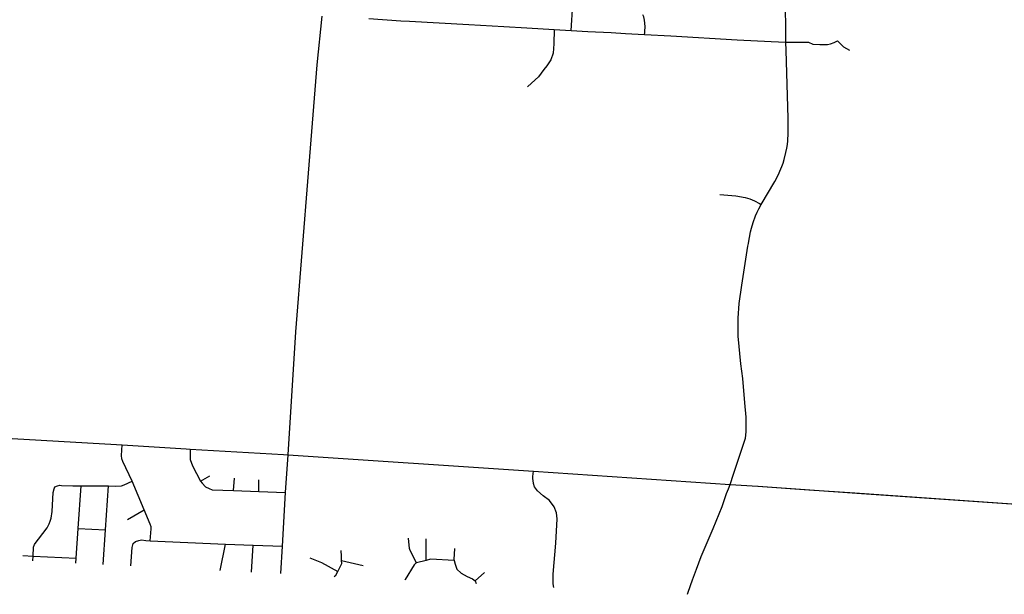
# Model space of a CAD drawing. Header units: feet. Extents: x 1677015 to 1902061, y 161166 to 378285.
# Tile 34 of 66: x 1852814 to 1863924, y 168277 to 174763. Entities that reach past the tile are written whole.
import ezdxf

# ---------------------------------------------------------------- set-up
doc = ezdxf.new("R2010")
doc.units = ezdxf.units.FT
doc.header["$MEASUREMENT"] = 0
doc.layers.add('326765_Road_Centerlines_O', color=7, linetype='Continuous')

msp = doc.modelspace()

# ---------------------------------------------------------------- linework, layer by layer
at = {"layer": '326765_Road_Centerlines_O'}
for p, q in [((1856753, 174776), (1857115, 174751)), ((1858846, 174653), (1859036, 174642)), ((1853907, 169970), (1853970, 169966)), ((1854739, 169917), (1855790, 169856)), ((1854739, 169917), (1855790, 169856)), ((1855790, 169856), (1855842, 169853)), ((1855790, 169856), (1855842, 169853)), ((1855815, 169426), (1855842, 169853)), ((1855842, 169853), (1858610, 169667)), ((1855842, 169853), (1858610, 169667)), ((1858610, 169667), (1860831, 169518)), ((1858610, 169667), (1860831, 169518)), ((1854219, 169231), (1854082, 169556)), ((1854856, 169555), (1854960, 169615)), ((1855225, 169450), (1855239, 169587)), ((1855514, 169438), (1855512, 169569)), ((1853474, 169021), (1853509, 169503)), ((1853509, 169503), (1853815, 169500)), ((1853782, 169006), (1853815, 169500)), ((1855225, 169450), (1855514, 169438)), ((1855514, 169438), (1855815, 169426)), ((1860811, 169467), (1860831, 169518)), ((1860831, 169518), (1861143, 169497)), ((1861143, 169497), (1861717, 169457)), ((1861717, 169457), (1862238, 169421)), ((1861730, 169456), (1862260, 169420)), ((1855779, 168822), (1855815, 169426)), ((1862238, 169421), (1864011, 169299)), ((1862260, 169420), (1864059, 169295)), ((1854029, 169122), (1854219, 169231)), ((1853451, 168685), (1853474, 169021)), ((1853474, 169021), (1853782, 169006)), ((1853755, 168613), (1853782, 169006)), ((1854288, 168882), (1855137, 168842)), ((1857400, 168659), (1857401, 168902)), ((1855075, 168546), (1855137, 168842)), ((1855137, 168842), (1855449, 168830)), ((1855431, 168528), (1855449, 168830)), ((1855449, 168830), (1855779, 168822)), ((1855760, 168511), (1855779, 168822)), ((1852849, 168714), (1852965, 168708)), ((1852963, 168654), (1852965, 168708)), ((1852965, 168708), (1853451, 168685)), ((1853447, 168629), (1853451, 168685)), ((1856447, 168658), (1856690, 168603)), ((1857400, 168659), (1857291, 168631)), ((1857953, 168430), (1858060, 168525))]:
    msp.add_line(p, q, dxfattribs=at)
for points in [[(1859036, 174642), (1859055, 174934), (1859056, 174952), (1859055, 175128), (1859057, 175155)], [(1861459, 174510), (1861458, 174679), (1861456, 174888), (1861451, 175003)], [(1855842, 169853), (1855931, 171241), (1856074, 173031), (1856171, 174255), (1856227, 174805)], [(1859865, 174596), (1859867, 174614), (1859868, 174635), (1859871, 174683), (1859868, 174723), (1859863, 174759), (1859856, 174796), (1859847, 174817)], [(1857115, 174751), (1857213, 174745), (1857883, 174708), (1858277, 174685), (1858535, 174671), (1858846, 174653)], [(1858846, 174653), (1858840, 174489), (1858834, 174387), (1858808, 174312), (1858762, 174242), (1858730, 174200), (1858667, 174118), (1858588, 174048), (1858543, 174007)], [(1859036, 174642), (1859225, 174631), (1859487, 174618), (1859651, 174608), (1859865, 174596)], [(1859865, 174596), (1860161, 174580), (1860910, 174536), (1861294, 174516), (1861459, 174510)], [(1861181, 172678), (1861334, 172937), (1861375, 173014), (1861393, 173054), (1861414, 173105), (1861428, 173144), (1861440, 173184), (1861460, 173264), (1861470, 173313), (1861476, 173355), (1861481, 173397), (1861486, 173482), (1861484, 173653), (1861463, 174415), (1861459, 174510)], [(1861459, 174510), (1861713, 174511), (1861763, 174486), (1861841, 174483), (1861929, 174485), (1861962, 174490), (1862004, 174504), (1862041, 174525), (1862111, 174458), (1862177, 174421)], [(1860715, 172792), (1860896, 172774), (1860999, 172758), (1861052, 172742), (1861107, 172718), (1861160, 172690), (1861181, 172678)], [(1861036, 172236), (1861037, 172242), (1861059, 172367), (1861070, 172409), (1861089, 172474), (1861118, 172551), (1861136, 172591), (1861155, 172630), (1861181, 172678)], [(1860831, 169518), (1860870, 169633), (1861004, 170038), (1861012, 170113), (1861012, 170275), (1860998, 170439), (1860973, 170715), (1860953, 170877), (1860923, 171192), (1860920, 171393), (1860932, 171558), (1860964, 171766), (1861032, 172208), (1861036, 172236)], [(1851140, 170135), (1851186, 170125), (1851221, 170123), (1853907, 169970)], [(1851140, 170135), (1851186, 170125), (1851221, 170123), (1853907, 169970), (1853970, 169966)], [(1854082, 169556), (1853979, 169775), (1853965, 169808), (1853963, 169844), (1853970, 169966)], [(1853970, 169966), (1854692, 169920), (1854739, 169917)], [(1853970, 169966), (1854692, 169920), (1854739, 169917)], [(1854739, 169917), (1854736, 169868), (1854738, 169797), (1854763, 169729), (1854856, 169555)], [(1858841, 168354), (1858832, 168397), (1858835, 168505), (1858864, 168854), (1858877, 169129), (1858872, 169198), (1858845, 169264), (1858791, 169336), (1858720, 169387), (1858656, 169444), (1858624, 169492), (1858612, 169528), (1858607, 169560), (1858606, 169581), (1858606, 169607), (1858610, 169667)], [(1853815, 169500), (1853896, 169498), (1853964, 169502), (1853993, 169513), (1854082, 169556)], [(1854856, 169555), (1854874, 169531), (1854911, 169492), (1854952, 169471), (1854986, 169458), (1855225, 169450)], [(1852965, 168708), (1852969, 168809), (1852980, 168840), (1852999, 168866), (1853026, 168899), (1853126, 169029), (1853145, 169072), (1853158, 169104), (1853171, 169138), (1853179, 169213), (1853191, 169427), (1853202, 169467), (1853211, 169491), (1853241, 169502), (1853267, 169509), (1853287, 169507), (1853415, 169503), (1853509, 169503)], [(1860573, 168861), (1860640, 169019), (1860740, 169269), (1860791, 169416), (1860811, 169467)], [(1860831, 169518), (1861143, 169497), (1861148, 169496)], [(1861143, 169497), (1861148, 169496), (1861730, 169456)], [(1854288, 168882), (1854298, 169018), (1854297, 169038), (1854287, 169068), (1854219, 169231)], [(1854067, 168598), (1854082, 168804), (1854095, 168849), (1854120, 168873), (1854158, 168886), (1854187, 168891), (1854236, 168886), (1854288, 168882)], [(1857291, 168631), (1857222, 168773), (1857214, 168793), (1857200, 168911)], [(1856447, 168658), (1856445, 168708), (1856441, 168772)], [(1857720, 168795), (1857714, 168669), (1857717, 168658)], [(1860350, 168277), (1860357, 168301), (1860406, 168439), (1860450, 168562), (1860505, 168703), (1860573, 168861)], [(1856087, 168690), (1856221, 168638), (1856404, 168535)], [(1856404, 168535), (1856416, 168557), (1856448, 168626), (1856447, 168658)], [(1857717, 168658), (1857449, 168672), (1857400, 168659)], [(1857717, 168658), (1857729, 168616), (1857747, 168560), (1857796, 168514), (1857865, 168480), (1857922, 168453), (1857953, 168430)], [(1857291, 168631), (1857284, 168629), (1857267, 168609), (1857162, 168446), (1857159, 168440)], [(1856363, 168480), (1856381, 168495), (1856404, 168535)], [(1857953, 168430), (1857966, 168399), (1857966, 168398)]]:
    msp.add_lwpolyline(points, dxfattribs=at)

doc.saveas('drawing.dxf')
